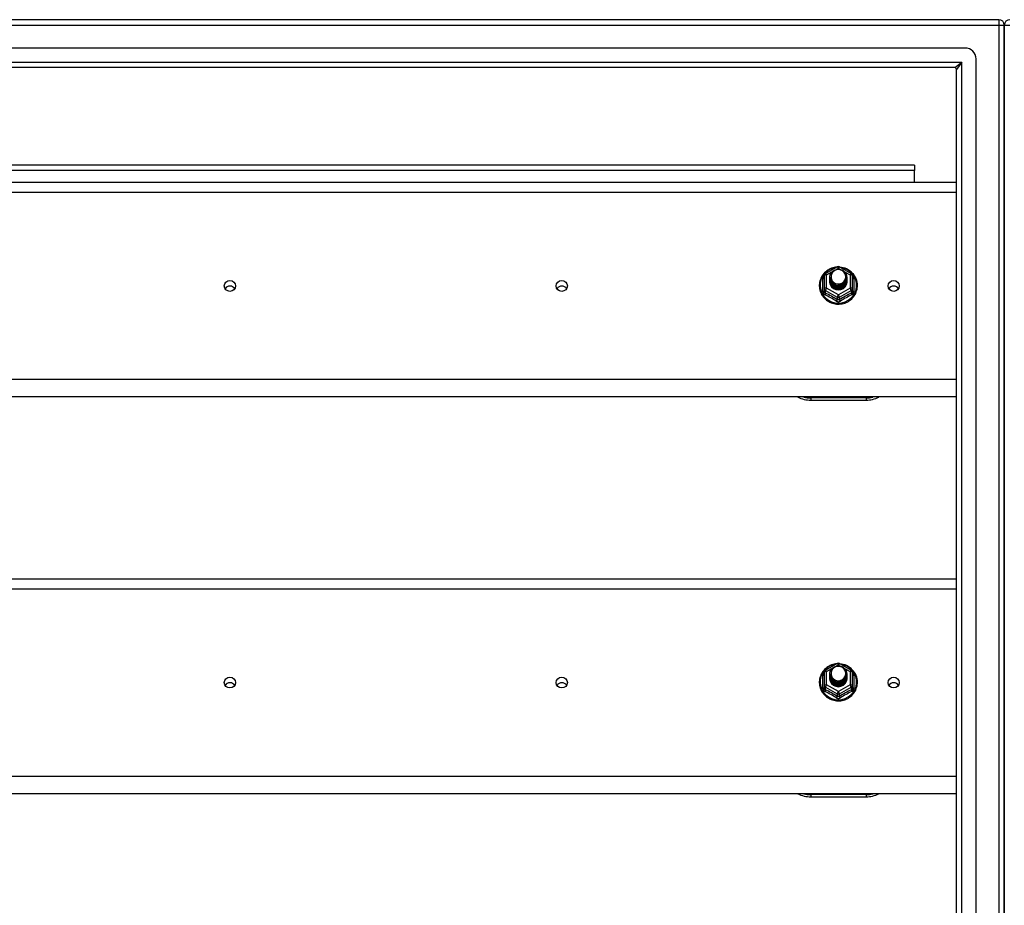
# Model space of a CAD drawing. Header units: inches. Extents: x 80 to 200, y 56 to 90.
# Tile 20 of 27: x 122 to 140, y 73 to 89. Entities that reach past the tile are written whole.
import ezdxf

# ---------------------------------------------------------------- set-up
doc = ezdxf.new("R2010")
doc.units = ezdxf.units.IN
doc.header["$MEASUREMENT"] = 0
doc.layers.add('Visible Edges(ANSI)', color=7, linetype='Continuous', lineweight=25)
doc.layers.add('Visible Tangent Edges(ANSI)', color=7, linetype='Continuous', lineweight=25)

msp = doc.modelspace()

# ---------------------------------------------------------------- linework, layer by layer
at = {"layer": 'Visible Edges(ANSI)'}
for p, q in [((139.991, 88.668), (80.189, 88.668)), ((140.09, 87.794), (140.09, 88.569)), ((140.09, 88.569), (140.09, 87.794)), ((139.381, 88.157), (80.798, 88.157)), ((139.578, 57.377), (139.578, 87.96)), ((139.193, 87.802), (80.987, 87.802)), ((139.224, 57.565), (139.224, 87.771)), ((140.09, 87.794), (140.09, 57.542)), ((140.09, 57.542), (140.09, 87.794)), ((138.465, 86.043), (109.715, 86.043)), ((138.465, 86.043), (138.465, 85.944)), ((138.465, 85.736), (138.465, 85.944)), ((105.09, 85.736), (139.224, 85.736)), ((136.856, 84.082), (137.071, 84.202)), ((137.109, 84.202), (137.323, 84.082)), ((136.836, 84.048), (136.836, 83.808)), ((136.936, 84.017), (136.936, 84.017)), ((137.344, 83.808), (137.344, 84.048)), ((136.936, 84.004), (136.936, 84.005)), ((136.936, 83.992), (136.936, 83.992)), ((136.936, 83.979), (136.936, 83.98)), ((136.936, 83.967), (136.936, 83.967)), ((136.936, 83.954), (136.936, 83.954)), ((136.936, 83.942), (136.936, 83.942)), ((137.243, 84.01), (137.243, 84.011)), ((137.243, 83.998), (137.243, 83.998)), ((137.243, 83.985), (137.243, 83.986)), ((137.243, 83.973), (137.243, 83.973)), ((137.243, 83.96), (137.243, 83.961)), ((137.243, 83.948), (137.243, 83.948)), ((136.836, 83.808), (136.836, 83.763)), ((137.072, 83.796), (137.07, 83.787)), ((137.344, 83.763), (137.344, 83.808)), ((139.224, 81.852), (105.09, 81.852)), ((136.59, 81.795), (137.59, 81.795)), ((105.09, 78.569), (139.224, 78.569)), ((136.856, 76.915), (137.071, 77.035)), ((137.109, 77.035), (137.323, 76.915)), ((136.836, 76.881), (136.836, 76.641)), ((136.936, 76.85), (136.936, 76.85)), ((136.936, 76.837), (136.936, 76.838)), ((136.936, 76.825), (136.936, 76.825)), ((136.936, 76.812), (136.936, 76.813)), ((136.936, 76.8), (136.936, 76.8)), ((136.936, 76.787), (136.936, 76.787)), ((136.936, 76.775), (136.936, 76.775)), ((137.243, 76.843), (137.243, 76.844)), ((137.243, 76.831), (137.243, 76.831)), ((137.243, 76.818), (137.243, 76.819)), ((137.243, 76.806), (137.243, 76.806)), ((137.243, 76.793), (137.243, 76.794)), ((137.243, 76.781), (137.243, 76.781)), ((137.344, 76.641), (137.344, 76.881)), ((136.836, 76.641), (136.836, 76.596)), ((137.072, 76.629), (137.07, 76.62)), ((137.344, 76.596), (137.344, 76.641)), ((139.224, 74.685), (105.09, 74.685)), ((136.59, 74.628), (137.59, 74.628))]:
    msp.add_line(p, q, dxfattribs=at)
at = {"layer": 'Visible Edges(ANSI)', "flags": 128}
for points in [[(137.064, 84.198), (137.039, 84.195), (137.014, 84.191), (136.99, 84.185), (136.967, 84.177), (136.944, 84.168), (136.922, 84.157), (136.9, 84.144), (136.88, 84.13), (136.861, 84.115), (136.842, 84.098), (136.826, 84.08), (136.81, 84.061), (136.796, 84.041), (136.784, 84.02), (136.773, 83.998), (136.764, 83.975), (136.757, 83.952), (136.751, 83.928), (136.747, 83.904), (136.745, 83.88), (136.745, 83.856), (136.746, 83.831), (136.75, 83.807), (136.755, 83.784), (136.762, 83.76), (136.77, 83.737), (136.781, 83.715), (136.793, 83.694), (136.806, 83.674), (136.821, 83.654), (136.838, 83.636), (136.855, 83.619), (136.874, 83.603), (136.894, 83.589), (136.915, 83.576), (136.937, 83.564), (136.96, 83.554), (136.984, 83.546), (137.008, 83.539), (137.032, 83.535), (137.057, 83.531), (137.082, 83.53), (137.107, 83.53), (137.132, 83.532), (137.156, 83.536), (137.18, 83.542), (137.204, 83.549), (137.227, 83.558), (137.25, 83.568), (137.272, 83.58), (137.292, 83.594), (137.312, 83.609), (137.331, 83.625), (137.348, 83.642), (137.364, 83.661), (137.378, 83.681), (137.391, 83.702), (137.403, 83.723), (137.412, 83.746), (137.42, 83.769), (137.427, 83.792), (137.431, 83.816), (137.434, 83.84), (137.435, 83.864)], [(137.435, 83.864), (137.433, 83.896), (137.429, 83.927), (137.421, 83.957), (137.411, 83.987), (137.398, 84.016), (137.382, 84.043), (137.363, 84.068), (137.342, 84.092), (137.319, 84.114), (137.294, 84.134), (137.268, 84.151), (137.239, 84.166), (137.21, 84.178), (137.179, 84.188), (137.148, 84.194), (137.116, 84.198)], [(136.957, 83.943), (136.941, 83.982), (136.936, 84.023), (136.944, 84.064), (136.964, 84.102), (136.994, 84.132), (137.032, 84.152), (137.074, 84.162), (137.118, 84.16), (137.159, 84.145), (137.195, 84.12), (137.222, 84.087), (137.239, 84.047), (137.243, 84.005), (137.235, 83.962), (137.215, 83.924), (137.185, 83.893), (137.148, 83.871), (137.105, 83.86), (137.062, 83.861), (137.02, 83.874), (136.984, 83.898), (136.957, 83.931), (136.941, 83.969), (136.936, 84.011)], [(136.936, 84.017), (136.936, 84.012), (136.936, 84.008), (136.937, 84.003), (136.937, 83.999), (136.938, 83.994), (136.939, 83.99), (136.94, 83.986), (136.941, 83.981), (136.942, 83.977), (136.943, 83.973), (136.945, 83.968), (136.946, 83.964), (136.948, 83.96), (136.95, 83.956), (136.952, 83.952), (136.954, 83.948), (136.956, 83.944), (136.959, 83.94), (136.961, 83.936), (136.964, 83.933), (136.967, 83.929), (136.97, 83.926), (136.973, 83.922), (136.976, 83.919)], [(136.974, 84.088), (136.973, 84.086), (136.971, 84.083), (136.97, 84.08), (136.969, 84.078), (136.968, 84.075), (136.967, 84.073), (136.966, 84.07), (136.965, 84.067), (136.964, 84.065), (136.964, 84.062), (136.963, 84.059), (136.962, 84.056), (136.962, 84.054), (136.961, 84.051), (136.961, 84.048), (136.961, 84.045), (136.96, 84.043), (136.96, 84.04), (136.96, 84.037), (136.96, 84.034), (136.96, 84.031), (136.96, 84.029), (136.96, 84.026), (136.96, 84.023)], [(136.96, 84.023), (136.96, 84.02), (136.96, 84.017), (136.96, 84.014), (136.96, 84.012), (136.96, 84.009), (136.96, 84.006), (136.96, 84.003), (136.961, 84.001), (136.961, 83.998), (136.962, 83.995), (136.962, 83.992), (136.963, 83.989), (136.963, 83.987), (136.964, 83.984), (136.965, 83.981), (136.966, 83.979), (136.966, 83.976), (136.967, 83.973), (136.968, 83.971), (136.969, 83.968), (136.971, 83.965), (136.972, 83.963), (136.973, 83.96), (136.974, 83.958)], [(136.976, 83.919), (136.998, 83.9), (137.025, 83.886), (137.053, 83.877), (137.083, 83.874), (137.113, 83.876), (137.142, 83.885), (137.168, 83.898), (137.192, 83.917), (137.21, 83.94), (137.224, 83.966), (137.232, 83.994), (137.234, 84.024), (137.229, 84.052), (137.218, 84.08), (137.202, 84.104), (137.181, 84.125), (137.156, 84.141), (137.128, 84.151), (137.098, 84.156), (137.068, 84.153), (137.039, 84.145), (137.013, 84.131), (136.991, 84.112), (136.974, 84.088)], [(136.936, 84.004), (136.937, 83.985), (136.941, 83.966), (136.948, 83.948), (136.957, 83.931), (136.968, 83.915), (136.981, 83.901), (136.996, 83.888), (137.013, 83.878), (137.031, 83.869), (137.05, 83.863), (137.07, 83.86), (137.09, 83.859), (137.11, 83.86), (137.129, 83.864), (137.148, 83.871), (137.166, 83.88), (137.183, 83.891), (137.198, 83.904), (137.212, 83.919), (137.223, 83.935), (137.232, 83.953), (137.238, 83.972), (137.242, 83.991), (137.243, 84.01)], [(137.243, 84.004), (137.243, 83.984), (137.239, 83.964), (137.233, 83.945), (137.225, 83.927), (137.214, 83.909), (137.2, 83.894), (137.185, 83.88), (137.168, 83.869), (137.15, 83.859), (137.13, 83.853), (137.11, 83.848), (137.09, 83.847), (137.069, 83.848), (137.049, 83.852), (137.029, 83.858), (137.011, 83.867), (136.994, 83.878), (136.979, 83.891), (136.966, 83.906), (136.955, 83.922), (136.946, 83.94), (136.94, 83.959), (136.937, 83.979), (136.936, 83.998)], [(136.936, 83.992), (136.937, 83.973), (136.941, 83.954), (136.948, 83.936), (136.957, 83.918), (136.968, 83.903), (136.981, 83.888), (136.996, 83.876), (137.013, 83.865), (137.031, 83.857), (137.05, 83.851), (137.07, 83.847), (137.09, 83.846), (137.11, 83.848), (137.129, 83.852), (137.148, 83.858), (137.166, 83.867), (137.183, 83.878), (137.198, 83.891), (137.212, 83.906), (137.223, 83.923), (137.232, 83.94), (137.238, 83.959), (137.242, 83.978), (137.243, 83.998)], [(137.243, 83.992), (137.243, 83.972), (137.239, 83.952), (137.233, 83.932), (137.225, 83.914), (137.214, 83.897), (137.2, 83.881), (137.185, 83.868), (137.168, 83.856), (137.15, 83.847), (137.13, 83.84), (137.11, 83.836), (137.09, 83.834), (137.069, 83.835), (137.049, 83.839), (137.029, 83.845), (137.011, 83.854), (136.994, 83.865), (136.979, 83.878), (136.966, 83.893), (136.955, 83.91), (136.946, 83.928), (136.94, 83.947), (136.937, 83.966), (136.936, 83.986)], [(136.936, 83.979), (136.937, 83.96), (136.941, 83.941), (136.948, 83.923), (136.957, 83.906), (136.968, 83.89), (136.981, 83.876), (136.996, 83.863), (137.013, 83.853), (137.031, 83.844), (137.05, 83.838), (137.07, 83.835), (137.09, 83.834), (137.11, 83.835), (137.129, 83.839), (137.148, 83.846), (137.166, 83.855), (137.183, 83.866), (137.198, 83.879), (137.212, 83.894), (137.223, 83.91), (137.232, 83.928), (137.238, 83.946), (137.242, 83.966), (137.243, 83.985)], [(137.243, 83.979), (137.243, 83.959), (137.239, 83.939), (137.233, 83.92), (137.225, 83.902), (137.214, 83.884), (137.2, 83.869), (137.185, 83.855), (137.168, 83.844), (137.15, 83.834), (137.13, 83.828), (137.11, 83.823), (137.09, 83.822), (137.069, 83.823), (137.049, 83.826), (137.029, 83.833), (137.011, 83.842), (136.994, 83.853), (136.979, 83.866), (136.966, 83.881), (136.955, 83.897), (136.946, 83.915), (136.94, 83.934), (136.937, 83.953), (136.936, 83.973)], [(136.936, 83.967), (136.937, 83.947), (136.941, 83.929), (136.948, 83.911), (136.957, 83.893), (136.968, 83.878), (136.981, 83.863), (136.996, 83.851), (137.013, 83.84), (137.031, 83.832), (137.05, 83.826), (137.07, 83.822), (137.09, 83.821), (137.11, 83.823), (137.129, 83.827), (137.148, 83.833), (137.166, 83.842), (137.183, 83.853), (137.198, 83.866), (137.212, 83.881), (137.223, 83.898), (137.232, 83.915), (137.238, 83.934), (137.242, 83.953), (137.243, 83.973)], [(137.243, 83.967), (137.243, 83.947), (137.239, 83.927), (137.233, 83.907), (137.225, 83.889), (137.214, 83.872), (137.2, 83.856), (137.185, 83.843), (137.168, 83.831), (137.15, 83.822), (137.13, 83.815), (137.11, 83.811), (137.09, 83.809), (137.069, 83.81), (137.049, 83.814), (137.029, 83.82), (137.011, 83.829), (136.994, 83.84), (136.979, 83.853), (136.966, 83.868), (136.955, 83.885), (136.946, 83.903), (136.94, 83.921), (136.937, 83.941), (136.936, 83.961)], [(136.936, 83.954), (136.937, 83.935), (136.941, 83.916), (136.948, 83.898), (136.957, 83.881), (136.968, 83.865), (136.981, 83.851), (136.996, 83.838), (137.013, 83.828), (137.031, 83.819), (137.05, 83.813), (137.07, 83.81), (137.09, 83.809), (137.11, 83.81), (137.129, 83.814), (137.148, 83.821), (137.166, 83.83), (137.183, 83.841), (137.198, 83.854), (137.212, 83.869), (137.223, 83.885), (137.232, 83.903), (137.238, 83.921), (137.242, 83.941), (137.243, 83.96)], [(137.243, 83.954), (137.243, 83.934), (137.239, 83.914), (137.233, 83.895), (137.225, 83.876), (137.214, 83.859), (137.2, 83.844), (137.185, 83.83), (137.168, 83.819), (137.15, 83.809), (137.13, 83.802), (137.11, 83.798), (137.09, 83.797), (137.069, 83.798), (137.049, 83.801), (137.029, 83.808), (137.011, 83.816), (136.994, 83.828), (136.979, 83.841), (136.966, 83.856), (136.955, 83.872), (136.946, 83.89), (136.94, 83.909), (136.937, 83.928), (136.936, 83.948)], [(136.936, 83.942), (136.937, 83.922), (136.941, 83.904), (136.948, 83.885), (136.957, 83.868), (136.968, 83.852), (136.981, 83.838), (136.996, 83.826), (137.013, 83.815), (137.031, 83.807), (137.05, 83.801), (137.07, 83.797), (137.09, 83.796), (137.11, 83.798), (137.129, 83.802), (137.148, 83.808), (137.166, 83.817), (137.183, 83.828), (137.198, 83.841), (137.212, 83.856), (137.223, 83.873), (137.232, 83.89), (137.238, 83.909), (137.242, 83.928), (137.243, 83.948)], [(137.07, 83.787), (137.062, 83.788), (137.054, 83.79), (137.046, 83.792), (137.038, 83.794), (137.031, 83.797), (137.023, 83.801), (137.016, 83.804), (137.009, 83.809), (137.002, 83.813), (136.995, 83.818), (136.989, 83.823), (136.983, 83.828), (136.978, 83.834), (136.972, 83.84), (136.967, 83.846), (136.963, 83.853), (136.958, 83.859), (136.954, 83.866), (136.951, 83.873), (136.948, 83.881), (136.945, 83.888), (136.943, 83.896), (136.941, 83.904), (136.939, 83.911)], [(136.974, 83.958), (136.973, 83.957), (136.973, 83.957), (136.972, 83.956), (136.971, 83.955), (136.971, 83.955), (136.97, 83.954), (136.969, 83.954), (136.969, 83.953), (136.968, 83.952), (136.967, 83.952), (136.966, 83.951), (136.966, 83.951), (136.965, 83.95), (136.964, 83.949), (136.964, 83.949), (136.963, 83.948), (136.962, 83.948), (136.961, 83.947), (136.961, 83.946), (136.96, 83.946), (136.959, 83.945), (136.958, 83.945), (136.958, 83.944), (136.957, 83.943)], [(137.064, 77.031), (137.039, 77.028), (137.014, 77.024), (136.99, 77.018), (136.967, 77.01), (136.944, 77.001), (136.922, 76.99), (136.9, 76.977), (136.88, 76.963), (136.861, 76.948), (136.842, 76.931), (136.826, 76.913), (136.81, 76.894), (136.796, 76.874), (136.784, 76.853), (136.773, 76.831), (136.764, 76.808), (136.757, 76.785), (136.751, 76.761), (136.747, 76.737), (136.745, 76.713), (136.745, 76.689), (136.746, 76.664), (136.75, 76.64), (136.755, 76.617), (136.762, 76.593), (136.77, 76.57), (136.781, 76.548), (136.793, 76.527), (136.806, 76.507), (136.821, 76.487), (136.838, 76.469), (136.855, 76.452), (136.874, 76.436), (136.894, 76.422), (136.915, 76.409), (136.937, 76.397), (136.96, 76.387), (136.984, 76.379), (137.008, 76.372), (137.032, 76.368), (137.057, 76.364), (137.082, 76.363), (137.107, 76.363), (137.132, 76.365), (137.156, 76.369), (137.18, 76.375), (137.204, 76.382), (137.227, 76.391), (137.25, 76.401), (137.272, 76.413), (137.292, 76.427), (137.312, 76.442), (137.331, 76.458), (137.348, 76.475), (137.364, 76.494), (137.378, 76.514), (137.391, 76.535), (137.403, 76.556), (137.412, 76.579), (137.42, 76.602), (137.427, 76.625), (137.431, 76.649), (137.434, 76.673), (137.435, 76.697)], [(136.957, 76.776), (136.941, 76.815), (136.936, 76.856), (136.944, 76.897), (136.964, 76.935), (136.994, 76.965), (137.032, 76.985), (137.074, 76.995), (137.118, 76.993), (137.159, 76.978), (137.195, 76.953), (137.222, 76.92), (137.239, 76.88), (137.243, 76.838), (137.235, 76.795), (137.215, 76.757), (137.185, 76.726), (137.148, 76.704), (137.105, 76.693), (137.062, 76.694), (137.02, 76.707), (136.984, 76.731), (136.957, 76.764), (136.941, 76.802), (136.936, 76.844)], [(136.974, 76.921), (136.973, 76.919), (136.971, 76.916), (136.97, 76.913), (136.969, 76.911), (136.968, 76.908), (136.967, 76.906), (136.966, 76.903), (136.965, 76.9), (136.964, 76.898), (136.964, 76.895), (136.963, 76.892), (136.962, 76.889), (136.962, 76.887), (136.961, 76.884), (136.961, 76.881), (136.961, 76.878), (136.96, 76.876), (136.96, 76.873), (136.96, 76.87), (136.96, 76.867), (136.96, 76.864), (136.96, 76.862), (136.96, 76.859), (136.96, 76.856)], [(136.976, 76.752), (136.998, 76.733), (137.025, 76.719), (137.053, 76.71), (137.083, 76.707), (137.113, 76.709), (137.142, 76.718), (137.168, 76.731), (137.192, 76.75), (137.21, 76.773), (137.224, 76.799), (137.232, 76.827), (137.234, 76.857), (137.229, 76.885), (137.218, 76.913), (137.202, 76.937), (137.181, 76.958), (137.156, 76.974), (137.128, 76.984), (137.098, 76.989), (137.068, 76.986), (137.039, 76.978), (137.013, 76.964), (136.991, 76.945), (136.974, 76.921)], [(137.435, 76.697), (137.433, 76.729), (137.429, 76.76), (137.421, 76.79), (137.411, 76.82), (137.398, 76.849), (137.382, 76.876), (137.363, 76.901), (137.342, 76.925), (137.319, 76.947), (137.294, 76.967), (137.268, 76.984), (137.239, 76.999), (137.21, 77.011), (137.179, 77.021), (137.148, 77.027), (137.116, 77.031)], [(136.936, 76.85), (136.936, 76.845), (136.936, 76.841), (136.937, 76.836), (136.937, 76.832), (136.938, 76.827), (136.939, 76.823), (136.94, 76.819), (136.941, 76.814), (136.942, 76.81), (136.943, 76.806), (136.945, 76.801), (136.946, 76.797), (136.948, 76.793), (136.95, 76.789), (136.952, 76.785), (136.954, 76.781), (136.956, 76.777), (136.959, 76.773), (136.961, 76.769), (136.964, 76.766), (136.967, 76.762), (136.97, 76.759), (136.973, 76.755), (136.976, 76.752)], [(136.936, 76.837), (136.937, 76.818), (136.941, 76.799), (136.948, 76.781), (136.957, 76.764), (136.968, 76.748), (136.981, 76.734), (136.996, 76.721), (137.013, 76.711), (137.031, 76.702), (137.05, 76.696), (137.07, 76.693), (137.09, 76.692), (137.11, 76.693), (137.129, 76.697), (137.148, 76.704), (137.166, 76.713), (137.183, 76.724), (137.198, 76.737), (137.212, 76.752), (137.223, 76.768), (137.232, 76.786), (137.238, 76.805), (137.242, 76.824), (137.243, 76.843)], [(137.243, 76.837), (137.243, 76.817), (137.239, 76.797), (137.233, 76.778), (137.225, 76.76), (137.214, 76.742), (137.2, 76.727), (137.185, 76.713), (137.168, 76.702), (137.15, 76.692), (137.13, 76.686), (137.11, 76.681), (137.09, 76.68), (137.069, 76.681), (137.049, 76.685), (137.029, 76.691), (137.011, 76.7), (136.994, 76.711), (136.979, 76.724), (136.966, 76.739), (136.955, 76.755), (136.946, 76.773), (136.94, 76.792), (136.937, 76.812), (136.936, 76.831)], [(136.936, 76.825), (136.937, 76.806), (136.941, 76.787), (136.948, 76.769), (136.957, 76.751), (136.968, 76.736), (136.981, 76.721), (136.996, 76.709), (137.013, 76.698), (137.031, 76.69), (137.05, 76.684), (137.07, 76.68), (137.09, 76.679), (137.11, 76.681), (137.129, 76.685), (137.148, 76.691), (137.166, 76.7), (137.183, 76.711), (137.198, 76.724), (137.212, 76.739), (137.223, 76.756), (137.232, 76.773), (137.238, 76.792), (137.242, 76.811), (137.243, 76.831)], [(137.243, 76.825), (137.243, 76.805), (137.239, 76.785), (137.233, 76.765), (137.225, 76.747), (137.214, 76.73), (137.2, 76.714), (137.185, 76.701), (137.168, 76.689), (137.15, 76.68), (137.13, 76.673), (137.11, 76.669), (137.09, 76.667), (137.069, 76.668), (137.049, 76.672), (137.029, 76.678), (137.011, 76.687), (136.994, 76.698), (136.979, 76.711), (136.966, 76.726), (136.955, 76.743), (136.946, 76.761), (136.94, 76.78), (136.937, 76.799), (136.936, 76.819)], [(136.936, 76.812), (136.937, 76.793), (136.941, 76.774), (136.948, 76.756), (136.957, 76.739), (136.968, 76.723), (136.981, 76.709), (136.996, 76.696), (137.013, 76.686), (137.031, 76.677), (137.05, 76.671), (137.07, 76.668), (137.09, 76.667), (137.11, 76.668), (137.129, 76.672), (137.148, 76.679), (137.166, 76.688), (137.183, 76.699), (137.198, 76.712), (137.212, 76.727), (137.223, 76.743), (137.232, 76.761), (137.238, 76.779), (137.242, 76.799), (137.243, 76.818)], [(137.243, 76.812), (137.243, 76.792), (137.239, 76.772), (137.233, 76.753), (137.225, 76.735), (137.214, 76.717), (137.2, 76.702), (137.185, 76.688), (137.168, 76.677), (137.15, 76.667), (137.13, 76.661), (137.11, 76.656), (137.09, 76.655), (137.069, 76.656), (137.049, 76.659), (137.029, 76.666), (137.011, 76.675), (136.994, 76.686), (136.979, 76.699), (136.966, 76.714), (136.955, 76.73), (136.946, 76.748), (136.94, 76.767), (136.937, 76.786), (136.936, 76.806)], [(136.936, 76.8), (136.937, 76.78), (136.941, 76.762), (136.948, 76.744), (136.957, 76.726), (136.968, 76.711), (136.981, 76.696), (136.996, 76.684), (137.013, 76.673), (137.031, 76.665), (137.05, 76.659), (137.07, 76.655), (137.09, 76.654), (137.11, 76.656), (137.129, 76.66), (137.148, 76.666), (137.166, 76.675), (137.183, 76.686), (137.198, 76.699), (137.212, 76.714), (137.223, 76.731), (137.232, 76.748), (137.238, 76.767), (137.242, 76.786), (137.243, 76.806)], [(137.243, 76.8), (137.243, 76.78), (137.239, 76.76), (137.233, 76.74), (137.225, 76.722), (137.214, 76.705), (137.2, 76.689), (137.185, 76.676), (137.168, 76.664), (137.15, 76.655), (137.13, 76.648), (137.11, 76.644), (137.09, 76.642), (137.069, 76.643), (137.049, 76.647), (137.029, 76.653), (137.011, 76.662), (136.994, 76.673), (136.979, 76.686), (136.966, 76.701), (136.955, 76.718), (136.946, 76.736), (136.94, 76.754), (136.937, 76.774), (136.936, 76.794)], [(136.936, 76.787), (136.937, 76.768), (136.941, 76.749), (136.948, 76.731), (136.957, 76.714), (136.968, 76.698), (136.981, 76.684), (136.996, 76.671), (137.013, 76.661), (137.031, 76.652), (137.05, 76.646), (137.07, 76.643), (137.09, 76.642), (137.11, 76.643), (137.129, 76.647), (137.148, 76.654), (137.166, 76.663), (137.183, 76.674), (137.198, 76.687), (137.212, 76.702), (137.223, 76.718), (137.232, 76.736), (137.238, 76.754), (137.242, 76.774), (137.243, 76.793)], [(137.243, 76.787), (137.243, 76.767), (137.239, 76.747), (137.233, 76.728), (137.225, 76.709), (137.214, 76.692), (137.2, 76.677), (137.185, 76.663), (137.168, 76.652), (137.15, 76.642), (137.13, 76.635), (137.11, 76.631), (137.09, 76.63), (137.069, 76.631), (137.049, 76.634), (137.029, 76.641), (137.011, 76.649), (136.994, 76.661), (136.979, 76.674), (136.966, 76.689), (136.955, 76.705), (136.946, 76.723), (136.94, 76.742), (136.937, 76.761), (136.936, 76.781)], [(136.936, 76.775), (136.937, 76.755), (136.941, 76.737), (136.948, 76.718), (136.957, 76.701), (136.968, 76.685), (136.981, 76.671), (136.996, 76.659), (137.013, 76.648), (137.031, 76.64), (137.05, 76.634), (137.07, 76.63), (137.09, 76.629), (137.11, 76.631), (137.129, 76.635), (137.148, 76.641), (137.166, 76.65), (137.183, 76.661), (137.198, 76.674), (137.212, 76.689), (137.223, 76.706), (137.232, 76.723), (137.238, 76.742), (137.242, 76.761), (137.243, 76.781)], [(137.07, 76.62), (137.062, 76.621), (137.054, 76.623), (137.046, 76.625), (137.038, 76.627), (137.031, 76.63), (137.023, 76.634), (137.016, 76.637), (137.009, 76.642), (137.002, 76.646), (136.995, 76.651), (136.989, 76.656), (136.983, 76.661), (136.978, 76.667), (136.972, 76.673), (136.967, 76.679), (136.963, 76.686), (136.958, 76.692), (136.954, 76.699), (136.951, 76.706), (136.948, 76.714), (136.945, 76.721), (136.943, 76.729), (136.941, 76.737), (136.939, 76.744)], [(136.974, 76.791), (136.973, 76.79), (136.973, 76.79), (136.972, 76.789), (136.971, 76.788), (136.971, 76.788), (136.97, 76.787), (136.969, 76.787), (136.969, 76.786), (136.968, 76.785), (136.967, 76.785), (136.966, 76.784), (136.966, 76.784), (136.965, 76.783), (136.964, 76.782), (136.964, 76.782), (136.963, 76.781), (136.962, 76.781), (136.961, 76.78), (136.961, 76.779), (136.96, 76.779), (136.959, 76.778), (136.958, 76.778), (136.958, 76.777), (136.957, 76.776)], [(136.96, 76.856), (136.96, 76.853), (136.96, 76.85), (136.96, 76.847), (136.96, 76.845), (136.96, 76.842), (136.96, 76.839), (136.96, 76.836), (136.961, 76.834), (136.961, 76.831), (136.962, 76.828), (136.962, 76.825), (136.963, 76.822), (136.963, 76.82), (136.964, 76.817), (136.965, 76.814), (136.966, 76.812), (136.966, 76.809), (136.967, 76.806), (136.968, 76.804), (136.969, 76.801), (136.971, 76.798), (136.972, 76.796), (136.973, 76.793), (136.974, 76.791)]]:
    msp.add_lwpolyline(points, dxfattribs=at)
at = {"layer": 'Visible Edges(ANSI)'}
for centre, radius, start, end in [((139.991, 88.569), 0.099, 0, 90), ((140.189, 88.569), 0.099, 90, 180), ((139.381, 87.96), 0.197, 0, 90), ((139.193, 87.771), 0.031, 0, 90), ((137.09, 84.168), 0.0394, 60.8255, 119.1745), ((136.875, 84.048), 0.0394, 119.1745, 180), ((137.304, 84.048), 0.0394, 0, 60.8255), ((136.59, 82.295), 0.5, 242.5014, 270), ((137.59, 82.295), 0.5, 270, 297.4986), ((136.875, 76.881), 0.0394, 119.1745, 180), ((137.09, 77.001), 0.0394, 60.8255, 119.1745), ((137.304, 76.881), 0.0394, 0, 60.8255), ((136.59, 75.128), 0.5, 242.5014, 270), ((137.59, 75.128), 0.5, 270, 297.4986)]:
    msp.add_arc(centre, radius, start, end, dxfattribs=at)
for centre, major_axis, start_param, end_param in [((137.09, 84.023), (0.134, 0), 3.671471, 8.899926), ((126.09, 83.757), (-0.101, 0), 3.68386, 5.740918), ((132.09, 83.757), (-0.101, 0), 3.68386, 5.740918), ((137.09, 83.938), (-0.158, 0), 6.032414, 9.675269), ((137.09, 84.018), (0.154, 0), 3.669461, 3.875388), ((138.09, 83.757), (-0.101, 0), 3.68386, 5.740918), ((137.09, 76.856), (0.134, 0), 3.671471, 8.899926), ((137.09, 76.771), (-0.158, 0), 6.032414, 9.675269), ((137.09, 76.851), (0.154, 0), 3.669461, 3.875388), ((126.09, 76.591), (-0.101, 0), 3.68386, 5.740918), ((132.09, 76.591), (-0.101, 0), 3.68386, 5.740918), ((138.09, 76.591), (-0.101, 0), 3.68386, 5.740918)]:
    msp.add_ellipse(centre, major_axis=major_axis, ratio=0.966998, start_param=start_param, end_param=end_param, dxfattribs=at)
for centre in [(126.09, 83.858), (132.09, 83.858), (138.09, 83.858), (126.09, 76.692), (132.09, 76.692), (138.09, 76.692)]:
    msp.add_ellipse(centre, major_axis=(-0.101, 0), ratio=0.966998, dxfattribs=at)
at = {"layer": 'Visible Tangent Edges(ANSI)'}
for p, q in [((139.991, 88.668), (139.991, 88.569)), ((80.189, 88.569), (139.991, 88.569)), ((139.991, 88.569), (139.991, 56.767)), ((139.991, 88.569), (140.09, 88.569)), ((140.09, 88.569), (140.189, 88.569)), ((80.857, 87.901), (139.323, 87.901)), ((139.193, 87.802), (139.323, 87.901)), ((139.323, 87.901), (139.224, 87.771)), ((139.323, 57.435), (139.323, 87.901)), ((138.465, 85.944), (109.715, 85.944)), ((105.09, 85.55), (139.224, 85.55)), ((136.875, 84.058), (136.973, 84.113)), ((136.875, 83.818), (136.875, 84.058)), ((137.058, 84.16), (137.09, 84.178)), ((137.09, 84.178), (137.124, 84.158)), ((137.199, 84.116), (137.304, 84.058)), ((137.304, 84.058), (137.304, 83.818)), ((136.812, 83.76), (136.812, 83.988)), ((137.368, 83.988), (137.368, 83.76)), ((136.855, 83.775), (137.07, 83.655)), ((136.855, 83.73), (136.855, 83.775)), ((137.09, 83.698), (136.875, 83.818)), ((137.304, 83.818), (137.09, 83.698)), ((137.109, 83.655), (137.324, 83.775)), ((137.324, 83.775), (137.324, 83.73)), ((137.07, 83.655), (137.07, 83.611)), ((137.109, 83.611), (137.109, 83.655)), ((139.224, 82.165), (105.09, 82.165)), ((137.59, 81.835), (136.59, 81.835)), ((136.59, 81.835), (136.59, 81.795)), ((137.59, 81.835), (137.59, 81.795)), ((105.09, 78.383), (139.224, 78.383)), ((136.875, 76.891), (136.973, 76.946)), ((137.058, 76.993), (137.09, 77.011)), ((137.09, 77.011), (137.124, 76.991)), ((137.199, 76.949), (137.304, 76.891)), ((136.812, 76.593), (136.812, 76.821)), ((136.875, 76.651), (136.875, 76.891)), ((137.304, 76.891), (137.304, 76.651)), ((137.368, 76.821), (137.368, 76.593)), ((136.855, 76.608), (137.07, 76.488)), ((136.855, 76.563), (136.855, 76.608)), ((137.09, 76.531), (136.875, 76.651)), ((137.304, 76.651), (137.09, 76.531)), ((137.109, 76.488), (137.324, 76.608)), ((137.324, 76.608), (137.324, 76.563)), ((137.07, 76.488), (137.07, 76.444)), ((137.109, 76.444), (137.109, 76.488)), ((139.224, 74.998), (105.09, 74.998)), ((137.59, 74.668), (136.59, 74.668)), ((136.59, 74.668), (136.59, 74.628)), ((137.59, 74.668), (137.59, 74.628))]:
    msp.add_line(p, q, dxfattribs=at)
at = {"layer": 'Visible Tangent Edges(ANSI)', "flags": 128}
for points in [[(136.836, 84.04), (136.834, 84.038), (136.832, 84.037), (136.83, 84.035), (136.829, 84.033), (136.827, 84.031), (136.826, 84.029), (136.824, 84.027), (136.823, 84.025), (136.821, 84.022), (136.82, 84.02), (136.819, 84.018), (136.818, 84.016), (136.817, 84.013), (136.816, 84.011), (136.815, 84.009), (136.814, 84.007), (136.814, 84.004), (136.813, 84.002), (136.813, 83.999), (136.812, 83.997), (136.812, 83.995), (136.812, 83.992), (136.812, 83.99), (136.812, 83.988)], [(137.368, 83.988), (137.368, 83.99), (137.368, 83.992), (137.367, 83.995), (137.367, 83.997), (137.367, 83.999), (137.366, 84.002), (137.366, 84.004), (137.365, 84.007), (137.364, 84.009), (137.364, 84.011), (137.363, 84.013), (137.362, 84.016), (137.361, 84.018), (137.359, 84.02), (137.358, 84.022), (137.357, 84.025), (137.355, 84.027), (137.354, 84.029), (137.352, 84.031), (137.351, 84.033), (137.349, 84.035), (137.347, 84.037), (137.346, 84.038), (137.344, 84.04)], [(136.812, 83.76), (136.812, 83.757), (136.812, 83.754), (136.812, 83.751), (136.813, 83.747), (136.813, 83.744), (136.814, 83.741), (136.815, 83.738), (136.816, 83.735), (136.817, 83.732), (136.819, 83.729), (136.82, 83.726), (136.822, 83.723), (136.823, 83.721), (136.825, 83.718), (136.827, 83.716), (136.829, 83.713), (136.831, 83.711), (136.833, 83.709), (136.836, 83.707), (136.838, 83.705), (136.841, 83.703), (136.843, 83.701), (136.846, 83.699), (136.849, 83.698)], [(136.855, 83.73), (136.854, 83.731), (136.853, 83.732), (136.851, 83.733), (136.85, 83.734), (136.849, 83.735), (136.847, 83.736), (136.846, 83.737), (136.845, 83.738), (136.844, 83.739), (136.843, 83.741), (136.842, 83.742), (136.841, 83.743), (136.84, 83.745), (136.839, 83.746), (136.839, 83.748), (136.838, 83.749), (136.838, 83.751), (136.837, 83.753), (136.837, 83.754), (136.836, 83.756), (136.836, 83.758), (136.836, 83.76), (136.836, 83.762), (136.836, 83.763)], [(137.344, 83.763), (137.344, 83.762), (137.344, 83.76), (137.343, 83.758), (137.343, 83.756), (137.343, 83.754), (137.342, 83.753), (137.342, 83.751), (137.341, 83.749), (137.341, 83.748), (137.34, 83.746), (137.339, 83.745), (137.338, 83.743), (137.337, 83.742), (137.337, 83.741), (137.335, 83.739), (137.334, 83.738), (137.333, 83.737), (137.332, 83.736), (137.331, 83.735), (137.33, 83.734), (137.328, 83.733), (137.327, 83.732), (137.325, 83.731), (137.324, 83.73)], [(137.331, 83.698), (137.333, 83.699), (137.336, 83.701), (137.339, 83.703), (137.341, 83.705), (137.344, 83.707), (137.346, 83.709), (137.348, 83.711), (137.35, 83.713), (137.352, 83.716), (137.354, 83.718), (137.356, 83.721), (137.358, 83.723), (137.359, 83.726), (137.361, 83.729), (137.362, 83.732), (137.363, 83.735), (137.364, 83.738), (137.365, 83.741), (137.366, 83.744), (137.367, 83.747), (137.367, 83.751), (137.368, 83.754), (137.368, 83.757), (137.368, 83.76)], [(137.052, 83.584), (137.055, 83.583), (137.058, 83.581), (137.061, 83.58), (137.064, 83.578), (137.067, 83.577), (137.07, 83.576), (137.074, 83.576), (137.077, 83.575), (137.08, 83.574), (137.083, 83.574), (137.086, 83.574), (137.09, 83.574), (137.093, 83.574), (137.096, 83.574), (137.1, 83.574), (137.103, 83.575), (137.106, 83.576), (137.109, 83.576), (137.112, 83.577), (137.115, 83.578), (137.118, 83.58), (137.121, 83.581), (137.124, 83.583), (137.127, 83.584)], [(137.109, 83.611), (137.108, 83.61), (137.106, 83.609), (137.105, 83.608), (137.103, 83.607), (137.102, 83.607), (137.1, 83.606), (137.098, 83.606), (137.097, 83.605), (137.095, 83.605), (137.093, 83.605), (137.091, 83.605), (137.09, 83.605), (137.088, 83.605), (137.086, 83.605), (137.085, 83.605), (137.083, 83.605), (137.081, 83.606), (137.079, 83.606), (137.078, 83.607), (137.076, 83.607), (137.075, 83.608), (137.073, 83.609), (137.072, 83.61), (137.07, 83.611)], [(136.836, 76.873), (136.834, 76.871), (136.832, 76.87), (136.83, 76.868), (136.829, 76.866), (136.827, 76.864), (136.826, 76.862), (136.824, 76.86), (136.823, 76.858), (136.821, 76.855), (136.82, 76.853), (136.819, 76.851), (136.818, 76.849), (136.817, 76.846), (136.816, 76.844), (136.815, 76.842), (136.814, 76.84), (136.814, 76.837), (136.813, 76.835), (136.813, 76.832), (136.812, 76.83), (136.812, 76.828), (136.812, 76.825), (136.812, 76.823), (136.812, 76.821)], [(137.368, 76.821), (137.368, 76.823), (137.368, 76.825), (137.367, 76.828), (137.367, 76.83), (137.367, 76.832), (137.366, 76.835), (137.366, 76.837), (137.365, 76.84), (137.364, 76.842), (137.364, 76.844), (137.363, 76.846), (137.362, 76.849), (137.361, 76.851), (137.359, 76.853), (137.358, 76.855), (137.357, 76.858), (137.355, 76.86), (137.354, 76.862), (137.352, 76.864), (137.351, 76.866), (137.349, 76.868), (137.347, 76.87), (137.346, 76.871), (137.344, 76.873)], [(136.812, 76.593), (136.812, 76.59), (136.812, 76.587), (136.812, 76.584), (136.813, 76.58), (136.813, 76.577), (136.814, 76.574), (136.815, 76.571), (136.816, 76.568), (136.817, 76.565), (136.819, 76.562), (136.82, 76.559), (136.822, 76.556), (136.823, 76.554), (136.825, 76.551), (136.827, 76.549), (136.829, 76.546), (136.831, 76.544), (136.833, 76.542), (136.836, 76.54), (136.838, 76.538), (136.841, 76.536), (136.843, 76.534), (136.846, 76.532), (136.849, 76.531)], [(136.855, 76.563), (136.854, 76.564), (136.853, 76.565), (136.851, 76.566), (136.85, 76.567), (136.849, 76.568), (136.847, 76.569), (136.846, 76.57), (136.845, 76.571), (136.844, 76.572), (136.843, 76.574), (136.842, 76.575), (136.841, 76.576), (136.84, 76.578), (136.839, 76.579), (136.839, 76.581), (136.838, 76.582), (136.838, 76.584), (136.837, 76.586), (136.837, 76.587), (136.836, 76.589), (136.836, 76.591), (136.836, 76.593), (136.836, 76.595), (136.836, 76.596)], [(137.344, 76.596), (137.344, 76.595), (137.344, 76.593), (137.343, 76.591), (137.343, 76.589), (137.343, 76.587), (137.342, 76.586), (137.342, 76.584), (137.341, 76.582), (137.341, 76.581), (137.34, 76.579), (137.339, 76.578), (137.338, 76.576), (137.337, 76.575), (137.337, 76.574), (137.335, 76.572), (137.334, 76.571), (137.333, 76.57), (137.332, 76.569), (137.331, 76.568), (137.33, 76.567), (137.328, 76.566), (137.327, 76.565), (137.325, 76.564), (137.324, 76.563)], [(137.331, 76.531), (137.333, 76.532), (137.336, 76.534), (137.339, 76.536), (137.341, 76.538), (137.344, 76.54), (137.346, 76.542), (137.348, 76.544), (137.35, 76.546), (137.352, 76.549), (137.354, 76.551), (137.356, 76.554), (137.358, 76.556), (137.359, 76.559), (137.361, 76.562), (137.362, 76.565), (137.363, 76.568), (137.364, 76.571), (137.365, 76.574), (137.366, 76.577), (137.367, 76.58), (137.367, 76.584), (137.368, 76.587), (137.368, 76.59), (137.368, 76.593)], [(137.052, 76.417), (137.055, 76.416), (137.058, 76.414), (137.061, 76.413), (137.064, 76.411), (137.067, 76.41), (137.07, 76.409), (137.074, 76.409), (137.077, 76.408), (137.08, 76.407), (137.083, 76.407), (137.086, 76.407), (137.09, 76.407), (137.093, 76.407), (137.096, 76.407), (137.1, 76.407), (137.103, 76.408), (137.106, 76.409), (137.109, 76.409), (137.112, 76.41), (137.115, 76.411), (137.118, 76.413), (137.121, 76.414), (137.124, 76.416), (137.127, 76.417)], [(137.109, 76.444), (137.108, 76.443), (137.106, 76.442), (137.105, 76.441), (137.103, 76.44), (137.102, 76.44), (137.1, 76.439), (137.098, 76.439), (137.097, 76.438), (137.095, 76.438), (137.093, 76.438), (137.091, 76.438), (137.09, 76.438), (137.088, 76.438), (137.086, 76.438), (137.085, 76.438), (137.083, 76.438), (137.081, 76.439), (137.079, 76.439), (137.078, 76.44), (137.076, 76.44), (137.075, 76.441), (137.073, 76.442), (137.072, 76.443), (137.07, 76.444)]]:
    msp.add_lwpolyline(points, dxfattribs=at)
at = {"layer": 'Visible Tangent Edges(ANSI)'}
for centre, start, end in [((136.59, 82.303), 254.5326, 270), ((137.59, 82.303), 270, 285.4674), ((136.59, 75.136), 254.5326, 270), ((137.59, 75.136), 270, 285.4674)]:
    msp.add_arc(centre, 0.469, start, end, dxfattribs=at)
for centre, major_axis, ratio, start_param, end_param in [((137.09, 84.168), (-0.0192, 0.0344), 0.127392, 4.936728, 6.283185), ((137.09, 84.168), (0.0192, 0.0344), 0.127392, 0, 1.346458), ((137.09, 83.87), (0.331, 0), 0.966998, 1.708073, 7.716705), ((136.875, 84.048), (-0.0394, 0), 0.254784, 4.712389, 6.283185), ((136.875, 84.048), (-0.0192, 0.0344), 0.127392, 4.936728, 6.283185), ((137.304, 84.048), (0.0192, 0.0344), 0.127392, 0, 1.346458), ((137.304, 84.048), (0.0394, 0), 0.254784, 0, 1.570796), ((136.796, 84.003), (0.0394, 0), 0.420933, 5.107073, 6.283185), ((137.383, 84.003), (-0.0394, 0), 0.420933, 0, 1.176113), ((136.796, 83.763), (0.0394, 0), 0.080687, 5.107073, 6.283185), ((136.875, 83.808), (-0.0394, 0), 0.254784, 4.712389, 6.283185), ((136.875, 83.808), (-0.0394, 0), 0.966998, 0, 1.047198), ((136.836, 83.697), (0.0178, 0.0351), 0.295528, 4.874003, 6.050115), ((136.951, 83.474), (0.573, -0.342), 0.220649, 1.524932, 1.878631), ((136.875, 83.808), (-0.0192, -0.0344), 0.127392, 4.48805, 6.058847), ((136.963, 83.494), (-0.605, 0.361), 0.220649, 4.666525, 5.020223), ((137.09, 83.688), (-0.0192, -0.0344), 0.127392, 4.48805, 6.058847), ((137.09, 83.688), (0.0192, -0.0344), 0.127392, 0.224339, 1.795135), ((137.217, 83.494), (-0.605, -0.361), 0.220649, 4.404555, 4.758253), ((137.229, 83.474), (0.573, 0.342), 0.220649, 1.262962, 1.61666), ((137.304, 83.808), (0.0394, 0), 0.254784, 0, 1.570796), ((137.304, 83.808), (0.0192, -0.0344), 0.127392, 0.224339, 1.795135), ((137.344, 83.697), (-0.0178, 0.0351), 0.295528, 0.23307, 1.409183), ((137.304, 83.808), (0.0394, 0), 0.966998, 5.235988, 6.283185), ((137.383, 83.763), (-0.0394, 0), 0.080687, 0, 1.176113), ((137.05, 83.578), (0.0205, 0.0336), 0.044718, 0.222707, 1.398819), ((137.09, 83.688), (0.0394, 0), 0.966998, 4.18879, 5.235988), ((137.129, 83.578), (-0.0205, 0.0336), 0.044718, 4.884366, 6.060479), ((137.09, 76.703), (0.331, 0), 0.966998, 1.708073, 7.716705), ((136.875, 76.881), (-0.0192, 0.0344), 0.127392, 4.936728, 6.283185), ((137.09, 77.001), (-0.0192, 0.0344), 0.127392, 4.936728, 6.283185), ((137.09, 77.001), (0.0192, 0.0344), 0.127392, 0, 1.346458), ((137.304, 76.881), (0.0192, 0.0344), 0.127392, 0, 1.346458), ((136.796, 76.836), (0.0394, 0), 0.420933, 5.107073, 6.283185), ((136.875, 76.881), (-0.0394, 0), 0.254784, 4.712389, 6.283185), ((137.304, 76.881), (0.0394, 0), 0.254784, 0, 1.570796), ((137.383, 76.836), (-0.0394, 0), 0.420933, 0, 1.176113), ((136.796, 76.596), (0.0394, 0), 0.080687, 5.107073, 6.283185), ((136.875, 76.641), (-0.0394, 0), 0.254784, 4.712389, 6.283185), ((136.875, 76.641), (-0.0394, 0), 0.966998, 0, 1.047198), ((136.836, 76.53), (0.0178, 0.0351), 0.295528, 4.874003, 6.050115), ((136.875, 76.641), (-0.0192, -0.0344), 0.127392, 4.48805, 6.058847), ((136.963, 76.327), (-0.605, 0.361), 0.220649, 4.666525, 5.020223), ((137.217, 76.327), (-0.605, -0.361), 0.220649, 4.404555, 4.758253), ((137.304, 76.641), (0.0394, 0), 0.254784, 0, 1.570796), ((137.304, 76.641), (0.0192, -0.0344), 0.127392, 0.224339, 1.795135), ((137.344, 76.53), (-0.0178, 0.0351), 0.295528, 0.23307, 1.409183), ((137.304, 76.641), (0.0394, 0), 0.966998, 5.235988, 6.283185), ((137.383, 76.596), (-0.0394, 0), 0.080687, 0, 1.176113), ((136.951, 76.307), (0.573, -0.342), 0.220649, 1.524932, 1.878631), ((137.05, 76.411), (0.0205, 0.0336), 0.044718, 0.222707, 1.398819), ((137.09, 76.521), (-0.0192, -0.0344), 0.127392, 4.48805, 6.058847), ((137.09, 76.521), (0.0394, 0), 0.966998, 4.18879, 5.235988), ((137.09, 76.521), (0.0192, -0.0344), 0.127392, 0.224339, 1.795135), ((137.129, 76.411), (-0.0205, 0.0336), 0.044718, 4.884366, 6.060479), ((137.229, 76.307), (0.573, 0.342), 0.220649, 1.262962, 1.61666)]:
    msp.add_ellipse(centre, major_axis=major_axis, ratio=ratio, start_param=start_param, end_param=end_param, dxfattribs=at)

doc.saveas('drawing.dxf')
